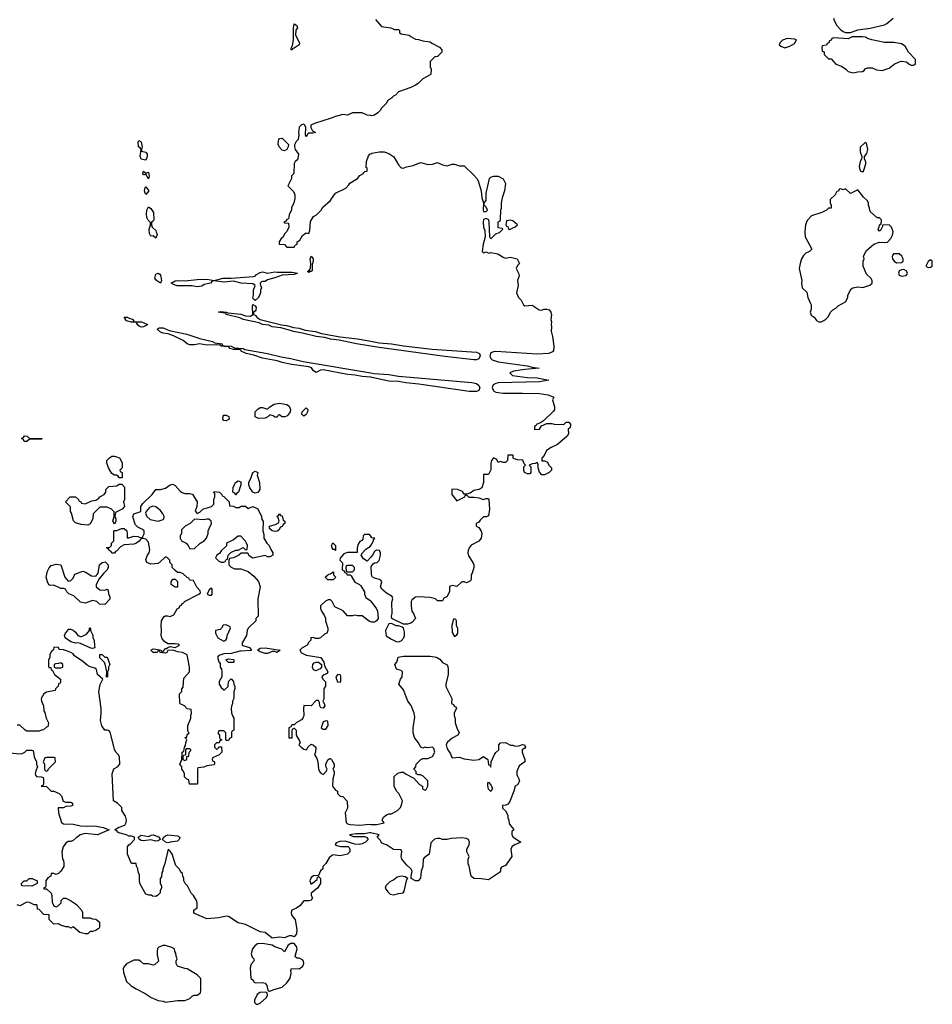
# Model space of a CAD drawing. Header units: inches. Extents: x 1980008 to 2252673, y 74414 to 260562.
# Tile 146 of 228: x 2117110 to 2124624, y 207095 to 215197. Entities that reach past the tile are written whole.
import ezdxf

# ---------------------------------------------------------------- set-up
doc = ezdxf.new("R2010")
doc.units = ezdxf.units.IN
doc.header["$MEASUREMENT"] = 0
for name, color, linetype in [('C1210', 7, 'Continuous'), ('C1211', 7, 'Continuous'), ('C1220', 7, 'Continuous'), ('C1221', 7, 'Continuous')]:
    doc.layers.add(name, color=color, linetype=linetype)

msp = doc.modelspace()

# ---------------------------------------------------------------- linework, layer by layer
at = {"layer": 'C1210', "color": 5, "elevation": 60}
for points in [[(2117375.6, 210000), (2117370, 209994), (2117358, 209970), (2117358, 209950), (2117347.3, 209927.3), (2117347.3, 209872.7), (2117354, 209866), (2117366, 209866), (2117368, 209850), (2117380.4, 209840.4), (2117398, 209810), (2117446, 209770), (2117446, 209750), (2117442, 209738), (2117428.4, 209731.6), (2117427.3, 209712.7), (2117406, 209690), (2117402, 209678), (2117330, 209664.7), (2117308.7, 209650), (2117288, 209610), (2117288.4, 209588.4), (2117306, 209550), (2117308, 209510), (2117316.4, 209496.4), (2117328, 209450), (2117348, 209410), (2117342, 209378), (2117330, 209374), (2117307.3, 209352.7), (2117288.4, 209351.6), (2117270, 209342), (2117170, 209342), (2117154, 209350), (2117111.6, 209391.6), (2117090, 209392)], [(2120000, 208504.8), (2119990, 208506.8), (2119950, 208498.8), (2119876.8, 208496.8), (2119826, 208490), (2119856.4, 208476.4), (2119950, 208475.3), (2119966, 208470), (2119978, 208450), (2119958, 208430), (2119930, 208416), (2119908.9, 208411.1), (2119870, 208411.3), (2119790, 208438), (2119745.6, 208434.4), (2119716.4, 208423.6), (2119708, 208410), (2119721.2, 208401.2), (2119753.6, 208393.6), (2119814, 208394), (2119824, 208384), (2119829, 208370), (2119828.7, 208350), (2119810, 208331.3), (2119750, 208316), (2119690, 208324.7), (2119680.2, 208319.8), (2119659, 208301), (2119630, 208254), (2119606, 208230), (2119606, 208210), (2119587.3, 208192.7), (2119570, 208154), (2119530, 208151), (2119510, 208138), (2119499.3, 208110), (2119506.8, 208086.8), (2119513.4, 208086.6), (2119558, 208122), (2119562, 208138), (2119570, 208146), (2119586, 208130), (2119588, 208090), (2119562, 208050), (2119509.3, 208010.7), (2119509, 207990), (2119522, 207970), (2119509, 207951), (2119490, 207946), (2119450, 207946), (2119415.6, 207904.4), (2119390, 207886.8), (2119349.4, 207870.6), (2119344, 207850), (2119348.7, 207830), (2119379.3, 207790), (2119392.3, 207710), (2119390, 207674), (2119370, 207651.3), (2119350, 207658), (2119330, 207658), (2119290, 207642), (2119250, 207646.8), (2119190, 207638.8), (2119130, 207684.7), (2119090, 207692), (2118970.6, 207750.6), (2118910, 207766), (2118830, 207817.3), (2118810, 207820.5), (2118750, 207805.5), (2118650, 207799.3), (2118550, 207842), (2118544.7, 207850), (2118544.7, 207870), (2118572, 207890), (2118571.3, 207928.7), (2118564.7, 207950), (2118542, 207990), (2118522, 208010), (2118492, 208070), (2118472, 208090), (2118462, 208110), (2118462, 208130), (2118452, 208150), (2118451.3, 208170), (2118439.6, 208179.6), (2118422, 208210), (2118396.9, 208236.9), (2118364.7, 208330), (2118350, 208354), (2118331.6, 208371.6), (2118305.6, 208254.4), (2118288, 208208), (2118288, 208192), (2118280.4, 208179.6), (2118276.4, 208143.6), (2118268, 208130), (2118268, 208090), (2118278, 208070), (2118278, 208050), (2118268, 208030), (2118267.3, 208012.7), (2118246, 207990), (2118230, 207982), (2118203.6, 207983.6), (2118191.6, 207991.6), (2118172.7, 207992.7), (2118150, 208002), (2118102.8, 208082.8), (2118096, 208110), (2118096.9, 208156.9), (2118085.4, 208185.4), (2118082, 208210), (2118071.3, 208231.3), (2118070, 208254), (2118030, 208254), (2117998, 208330), (2117998, 208390), (2118010, 208408), (2118023.6, 208416.4), (2118054, 208450), (2118054, 208470), (2118030, 208478), (2118010, 208478), (2117990.5, 208490.5), (2117926.2, 208506.2), (2117918, 208510), (2117910, 208522), (2117894, 208530), (2117922, 208550), (2117974.8, 208570), (2117986.8, 208590), (2117990.8, 208610.8), (2117982, 208642), (2117952, 208690), (2117950, 208714), (2117914, 208750), (2117882, 208770), (2117871.3, 208990), (2117886.4, 209033.6), (2117914, 209050), (2117934, 209070), (2117932, 209130), (2117922, 209150), (2117902, 209170), (2117890, 209194), (2117854.4, 209334.4), (2117845.4, 209345.4), (2117830, 209352), (2117810, 209352), (2117787.5, 209387.5), (2117776, 209430), (2117782, 209490), (2117781, 209530), (2117762, 209670), (2117774, 209726), (2117794, 209770), (2117752, 209810), (2117742, 209850), (2117730, 209862), (2117690, 209870.8), (2117664.5, 209884.5), (2117630, 209916), (2117562, 209962), (2117550, 209978), (2117532, 209990), (2117502.9, 210000)], [(2118247, 210000), (2118242, 209990), (2118210, 209989.6), (2118199.3, 210000)], [(2118327, 210000), (2118322, 209990), (2118310, 209985.2), (2118266, 209990), (2118262.7, 210000)], [(2118277.3, 210000), (2118278, 209998), (2118290, 209994), (2118294.3, 210000)], [(2118922, 210000), (2118850, 209982), (2118790, 209979), (2118750, 209964), (2118738.8, 209950), (2118750, 209914), (2118759.6, 209899.6), (2118762, 209870), (2118772, 209852), (2118774, 209830), (2118774, 209790), (2118752, 209750), (2118752, 209730), (2118770, 209702), (2118790, 209682), (2118796.4, 209683.6), (2118826, 209710), (2118828.4, 209751.6), (2118850, 209774), (2118871.6, 209751.6), (2118872, 209730), (2118882, 209710), (2118882, 209690), (2118872, 209670), (2118872, 209610), (2118862, 209590), (2118862, 209570), (2118852.7, 209547.3), (2118852, 209530), (2118852.7, 209492.7), (2118863.6, 209463.6), (2118874, 209450), (2118874, 209350), (2118858, 209342), (2118854, 209330), (2118854, 209290), (2118838, 209282), (2118830, 209266), (2118810, 209266), (2118806, 209270), (2118806, 209330), (2118790, 209346), (2118750, 209346), (2118742, 209330), (2118754, 209310), (2118754, 209290), (2118758, 209278), (2118774, 209270), (2118758, 209262), (2118752.7, 209247.3), (2118730, 209246), (2118714, 209230), (2118714, 209210), (2118730, 209194), (2118742, 209198), (2118750, 209214), (2118772.7, 209212.7), (2118774, 209170), (2118752.7, 209147.3), (2118698, 209122), (2118694, 209110), (2118698, 209098), (2118714, 209090), (2118714, 209070), (2118710, 209066), (2118650, 209058), (2118627.3, 209047.3), (2118578, 209042), (2118574, 209030), (2118574, 208910), (2118570, 208906), (2118507.3, 208907.3), (2118502, 208942), (2118487.3, 208947.3), (2118467.3, 208967.3), (2118466, 208990), (2118456.4, 209016.4), (2118446, 209030), (2118446, 209050), (2118428, 209070), (2118446, 209110), (2118448, 209170), (2118462, 209178), (2118466, 209210), (2118476.4, 209223.6), (2118478, 209250), (2118486, 209270), (2118482, 209282), (2118468.7, 209290), (2118486, 209294), (2118490, 209314), (2118506, 209330), (2118498, 209338), (2118495.3, 209350), (2118494, 209390), (2118518, 209450), (2118518, 209470), (2118526, 209490), (2118522, 209522), (2118490, 209526), (2118466, 209550), (2118430, 209566), (2118427.3, 209572.7), (2118426, 209650), (2118446, 209670), (2118446, 209690), (2118456.4, 209703.6), (2118460.4, 209779.6), (2118508, 209832), (2118508.7, 209870), (2118488.7, 209970), (2118450, 209989.3), (2118410, 209995.3), (2118395.3, 210000)], [(2119242.6, 210000), (2119230, 209989), (2119210, 209998), (2119190, 209998), (2119150, 209981.2), (2119130, 209982.7), (2119090, 209995.3), (2119083, 210000)], [(2119421.2, 210000), (2119425.2, 209990), (2119470, 209967), (2119588.9, 209948.9), (2119615.3, 209910), (2119620.4, 209880.4), (2119646, 209830), (2119642, 209818), (2119610, 209802), (2119598, 209790), (2119606, 209770), (2119628, 209748), (2119628.4, 209711.6), (2119615.3, 209690), (2119613.2, 209606.8), (2119606, 209590), (2119618, 209570), (2119622, 209550), (2119610, 209532), (2119590, 209534), (2119582, 209550), (2119579.6, 209579.6), (2119570, 209594), (2119550, 209594), (2119510, 209552), (2119450, 209554), (2119446, 209530), (2119449, 209470), (2119441.2, 209450), (2119430, 209436), (2119386, 209410), (2119370, 209394), (2119350, 209394), (2119342, 209378), (2119326, 209370), (2119327.3, 209287.3), (2119352.7, 209287.3), (2119354, 209350), (2119358, 209362), (2119370, 209366), (2119386, 209350), (2119386, 209310), (2119416.4, 209256.4), (2119418, 209250), (2119408, 209230), (2119428, 209210), (2119450, 209195.3), (2119471.3, 209188.7), (2119485.4, 209214.6), (2119510, 209235.3), (2119530, 209228), (2119548, 209210), (2119546, 209170), (2119538, 209150), (2119556.5, 209116.5), (2119565.2, 209090), (2119568.9, 209028.9), (2119578, 209010), (2119590, 208998), (2119610, 208986), (2119634, 209010), (2119642, 209030), (2119631.6, 209051.6), (2119631.3, 209070), (2119638, 209090), (2119650, 209108), (2119663.6, 209116.4), (2119670, 209118), (2119678, 209110), (2119698, 209070), (2119698, 209050), (2119688, 209030), (2119698, 209010), (2119698, 208990), (2119688.9, 208948.9), (2119686, 208890), (2119710, 208858), (2119726, 208850), (2119728, 208830), (2119748.9, 208808.9), (2119770, 208806), (2119807.3, 208767.3), (2119808, 208710), (2119788.7, 208670), (2119797.2, 208590), (2119810, 208580.9), (2119830, 208575.1), (2119910, 208569.6), (2119990, 208576), (2120000, 208575.5)], [(2116970, 209169.2), (2117110, 209155.3), (2117130, 209158), (2117151.6, 209168.4), (2117170, 209186), (2117210, 209186), (2117222, 209182), (2117228, 209130), (2117248, 209090), (2117248.9, 209068.9), (2117258, 209050), (2117243.1, 209016.9), (2117238, 208990), (2117240.4, 208980.4), (2117248.4, 208968.4), (2117287.3, 208967.3), (2117302, 208962), (2117307.3, 208947.3), (2117307.3, 208912.7), (2117302, 208898), (2117286, 208890), (2117330, 208888), (2117370, 208848), (2117390, 208848), (2117435.3, 208830), (2117455.3, 208810), (2117467.3, 208767.3), (2117490, 208758), (2117530, 208758), (2117546, 208750), (2117546, 208730), (2117530, 208724.7), (2117490, 208722), (2117470, 208712), (2117427.3, 208712.7), (2117428.7, 208670), (2117455.3, 208590), (2117470, 208579), (2117550, 208577.2), (2117610, 208562.9), (2117670, 208559.5), (2117730, 208563.7), (2117798, 208550), (2117846, 208530), (2117750, 208490.7), (2117650, 208499.1), (2117608, 208490), (2117590, 208472), (2117574, 208466), (2117550, 208442), (2117530, 208434), (2117510, 208434), (2117490, 208422), (2117469.3, 208390.7), (2117457.2, 208350), (2117462, 208290), (2117470, 208278), (2117474.8, 208254.8), (2117472.3, 208230), (2117450, 208190.8), (2117430, 208170.7), (2117410, 208162), (2117390, 208172), (2117368, 208170), (2117366, 208150), (2117343.1, 208136.9), (2117326, 208110), (2117326, 208070), (2117322, 208058), (2117306, 208050), (2117310, 208046), (2117330, 208046), (2117368, 208010), (2117375.3, 207990), (2117376.4, 207936.4), (2117390, 207906), (2117410, 207898), (2117430, 207908), (2117451.3, 207930), (2117452, 207950), (2117470, 207968), (2117490, 207968), (2117528, 207950), (2117576.5, 207916.5), (2117618, 207870), (2117626, 207850), (2117627.3, 207807.3), (2117690, 207806), (2117710, 207798), (2117736.4, 207796.4), (2117746, 207790), (2117766, 207770), (2117766, 207730), (2117762, 207718), (2117750, 207714), (2117738, 207702), (2117710, 207694), (2117690, 207694), (2117670, 207674), (2117650, 207674), (2117606.4, 207686.4), (2117551.6, 207731.6), (2117530, 207722), (2117511.3, 207731.3), (2117490, 207731.3), (2117447.1, 207747.1), (2117430, 207758), (2117390, 207754), (2117352.7, 207792.7), (2117352, 207832), (2117310, 207834), (2117270, 207874), (2117258, 207878), (2117254, 207910), (2117250, 207914), (2117230, 207914), (2117191.6, 207931.6), (2117170, 207934), (2117110, 207904.7), (2117090, 207912)]]:
    msp.add_lwpolyline(points, dxfattribs=at)
for points in [[(2117830, 209786), (2117826, 209790), (2117828, 209830), (2117814.6, 209894.6), (2117808.4, 209908.4), (2117770, 209946), (2117770, 209972), (2117790, 209972), (2117810, 209952), (2117830.9, 209950.9), (2117836.9, 209936.9), (2117851, 209890), (2117842, 209870), (2117842, 209850), (2117834, 209830), (2117834, 209790)], [(2118870, 209908), (2118828.4, 209908.4), (2118808, 209930), (2118830, 209938), (2118870, 209932), (2118874, 209930), (2118874, 209910)], [(2117450, 209906), (2117430, 209898), (2117403.6, 209896.4), (2117394, 209890), (2117394, 209870), (2117403.6, 209863.6), (2117450, 209864.7), (2117466, 209870), (2117466, 209890)], [(2119550, 209839), (2119530, 209846), (2119519.5, 209870), (2119522.7, 209890), (2119535.1, 209904.9), (2119550, 209910.7), (2119571, 209911), (2119594, 209890), (2119594, 209870), (2119583.5, 209856.5), (2119570, 209849)], [(2119730, 209808), (2119712, 209790), (2119718, 209770), (2119727.5, 209747.5), (2119750, 209746), (2119754, 209750), (2119755.3, 209795.3), (2119747.3, 209807.3)], [(2119630, 209428), (2119610, 209418), (2119604.7, 209410), (2119592, 209370), (2119610, 209358), (2119630, 209358), (2119648.7, 209390), (2119646, 209426)], [(2117390, 209126), (2117330, 209126), (2117318, 209122), (2117302, 209090), (2117314, 209070), (2117314, 209030), (2117318, 209018), (2117330, 209014), (2117342, 209018), (2117347.3, 209032.7), (2117406, 209090), (2117402, 209122)], [(2118510, 209198), (2118482, 209198), (2118474, 209190), (2118474, 209146), (2118458, 209142), (2118454, 209130), (2118454, 209110), (2118470, 209102), (2118486, 209110), (2118486, 209134), (2118502, 209138), (2118506, 209170), (2118518, 209182), (2118518, 209190)], [(2118230, 208438), (2118190, 208449.3), (2118130, 208440.9), (2118110, 208443.7), (2118095.3, 208450), (2118086, 208470), (2118110, 208486), (2118170, 208476), (2118192.9, 208487.1), (2118212, 208490), (2118258.8, 208470), (2118266, 208450), (2118250, 208439.3)], [(2118330, 208424), (2118309.4, 208429.4), (2118286, 208450), (2118296, 208470), (2118310, 208482), (2118330, 208488.4), (2118410, 208481.6), (2118427.3, 208470), (2118424, 208450), (2118410, 208438), (2118350, 208429)], [(2117210, 208066), (2117128.4, 208068.4), (2117126, 208090), (2117146, 208110), (2117170, 208112), (2117189.3, 208130.7), (2117214, 208130), (2117254, 208110), (2117254, 208090)], [(2118310, 207579), (2118290, 207579), (2118255.3, 207564.7), (2118246, 207554), (2118241, 207530), (2118242, 207502), (2118254, 207450), (2118219.6, 207420.4), (2118210, 207418), (2118170, 207428), (2118130, 207428.7), (2118106, 207450), (2118090, 207458), (2118050, 207458), (2117990, 207428), (2117972, 207410), (2117962, 207390), (2117963.6, 207356.4), (2117990, 207282), (2118027.5, 207247.5), (2118070, 207221), (2118144.5, 207184.5), (2118191.3, 207150), (2118250, 207127.3), (2118290, 207121), (2118310, 207111.3), (2118410, 207126), (2118470, 207126), (2118510, 207142), (2118530, 207162), (2118546, 207170), (2118570, 207171.3), (2118598, 207190), (2118602, 207210), (2118600.4, 207300.4), (2118598, 207310), (2118570, 207338), (2118490, 207388), (2118468.9, 207388.9), (2118408, 207410), (2118398, 207430), (2118398, 207450), (2118406, 207470), (2118398, 207490), (2118396.4, 207516.4), (2118388, 207530), (2118386, 207550), (2118363.1, 207563.1)], [(2119343.6, 207596.4), (2119319.6, 207580.4), (2119290, 207526), (2119269.2, 207549.2), (2119210, 207567.3), (2119190, 207580.9), (2119110, 207596), (2119067.3, 207592.7), (2119045.2, 207574.8), (2119026, 207550), (2119014.8, 207510), (2119023.5, 207483.5), (2119038, 207470), (2119038, 207450), (2119016, 207424), (2119006.4, 207393.6), (2119014, 207310), (2119034, 207290), (2119038, 207278), (2119052.7, 207272.7), (2119110, 207274), (2119131.3, 207270), (2119146, 207250), (2119154, 207210), (2119162, 207202), (2119170, 207202), (2119203.1, 207216.9), (2119270, 207236), (2119310, 207271.3), (2119338, 207310), (2119346, 207350), (2119341.2, 207370), (2119349.2, 207390.8), (2119410, 207387.7), (2119442, 207410), (2119449.6, 207430), (2119446.6, 207450), (2119439.7, 207459.7), (2119410, 207474), (2119395.3, 207475.3), (2119382, 207482), (2119378, 207490), (2119394, 207550), (2119389, 207570), (2119370, 207595.3)], [(2119135.3, 207195.3), (2119088, 207192), (2119064.2, 207175.8), (2119043, 207130), (2119042.8, 207110), (2119056, 207096), (2119070, 207094.8), (2119090, 207104), (2119141.2, 207150), (2119149, 207170), (2119148.4, 207188.4)]]:
    msp.add_lwpolyline(points, close=True, dxfattribs=at)
at = {"layer": 'C1211', "color": 5, "elevation": 60}
for points in [[(2119350, 214949), (2119346, 214950), (2119344, 214964), (2119355.5, 214984.5), (2119363.6, 215030), (2119363.7, 215130), (2119370, 215162), (2119391, 215150), (2119396, 215130), (2119384.7, 215110), (2119381, 215070), (2119413.4, 215006.6), (2119410.7, 214989.3), (2119370, 214962.7), (2119359.6, 214960.4)], [(2118150, 214042), (2118109.2, 214050), (2118102.7, 214070), (2118109, 214129), (2118102, 214142), (2118089.2, 214150), (2118085.2, 214190), (2118090, 214202), (2118111.3, 214191.3), (2118118, 214150), (2118112, 214130), (2118114, 214114), (2118150, 214106), (2118160.7, 214090), (2118160.7, 214070)], [(2119290, 214119), (2119270, 214124), (2119245.2, 214150), (2119237.2, 214170), (2119238, 214182), (2119244, 214210), (2119250, 214218), (2119270, 214222), (2119322, 214170), (2119321, 214150), (2119310, 214128.7)], [(2118150, 213934), (2118170, 213942), (2118174.8, 213910), (2118170, 213888), (2118150, 213926), (2118130, 213918), (2118124, 213930), (2118130, 213951.3)], [(2118150, 213758), (2118142, 213770), (2118139, 213790), (2118144, 213816), (2118150, 213822), (2118174, 213790)], [(2118230, 213398), (2118210, 213418), (2118190, 213415.3), (2118178.6, 213438.6), (2118177.2, 213470), (2118188.4, 213508.4), (2118188.4, 213528.4), (2118166.6, 213546.6), (2118157.2, 213570), (2118155.5, 213595.5), (2118157.2, 213630), (2118170, 213658), (2118190, 213642), (2118210.4, 213610.4), (2118214.8, 213550), (2118210, 213538), (2118194, 213530), (2118194, 213510), (2118202, 213490), (2118230, 213462), (2118234.8, 213450), (2118241, 213430)], [(2119510, 213123.6), (2119496, 213124), (2119490, 213118), (2119482, 213122), (2119484, 213130), (2119499.1, 213140.9), (2119505.4, 213154.6), (2119507.6, 213190), (2119501.6, 213230), (2119510, 213251), (2119526.8, 213230), (2119526, 213210), (2119516.9, 213183.1), (2119519.1, 213130)], [(2118270, 213028.7), (2118235.3, 213050), (2118223.7, 213070), (2118230, 213102), (2118250, 213111.3), (2118263.6, 213103.6), (2118270, 213094), (2118277.3, 213050)], [(2119230, 213118.8), (2119350, 213120.7), (2119398, 213110), (2119370, 213099.3), (2119270, 213095.3), (2119210, 213072), (2119150, 213057.2), (2119130, 213044), (2119110, 213044), (2119101.4, 213038.6), (2119091.3, 213030), (2119092, 213010), (2119102, 212990), (2119092, 212970), (2119092, 212950), (2119076, 212910), (2119050, 212886), (2119036.4, 212896.4), (2119029.4, 212909.4), (2119035.3, 212930), (2119035.3, 212970), (2119049, 213010), (2119030, 213022.7), (2118932.4, 213027.6), (2118870, 213045.1), (2118790, 213036.2), (2118710.7, 213049.3), (2118695.3, 213044.7), (2118682, 213030), (2118630, 213018), (2118610, 213003.7), (2118570, 212999.6), (2118530, 213007.6), (2118407.6, 213007.6), (2118377.2, 213017.2), (2118358, 213030), (2118390, 213046.8), (2118409.6, 213050.4), (2118470, 213047.3), (2118570, 213059.3), (2118650, 213062), (2118710, 213050.6), (2118786, 213070), (2118850, 213070.4), (2119035.1, 213084.9), (2119052.1, 213087.9), (2119060.9, 213099.1), (2119090, 213118), (2119110, 213121), (2119150, 213112), (2119210, 213122.8)], [(2118110, 212668), (2118094.6, 212674.6), (2118078, 212690), (2118078, 212698), (2118068, 212708), (2118030, 212709), (2117990, 212719), (2117969, 212750), (2117998, 212750), (2118004, 212744), (2118044.7, 212730), (2118043.6, 212723.6), (2118051.3, 212711.3), (2118112, 212710), (2118162, 212690), (2118158, 212682), (2118130, 212668.7)], [(2119290, 211928), (2119268.4, 211928.4), (2119250, 211946), (2119238, 211942), (2119230, 211926), (2119210, 211926), (2119196.4, 211936.4), (2119170, 211946), (2119154, 211930), (2119130, 211918), (2119076.4, 211916.4), (2119048, 211930), (2119048.7, 211970), (2119070, 211992), (2119090, 212004.7), (2119110, 212004.7), (2119150, 211992), (2119169.1, 212010.9), (2119205.6, 212034.4), (2119250, 212042.8), (2119310.5, 212030.5), (2119330, 212016), (2119341, 211990), (2119338, 211970), (2119316.8, 211943.2), (2119310, 211935.3)], [(2119450, 211934), (2119434, 211950), (2119435.3, 211970), (2119470, 212002.8), (2119482.8, 211990), (2119480.7, 211970), (2119470, 211948.7)], [(2118810, 211895.3), (2118790, 211898), (2118782, 211910), (2118784.7, 211935.3), (2118790, 211942), (2118810, 211942), (2118831.6, 211931.6), (2118834, 211910), (2118830, 211908)], [(2117170, 211726), (2117147.3, 211727.3), (2117142, 211742), (2117126, 211750), (2117142, 211758), (2117150, 211771.3), (2117172, 211770), (2117191.6, 211751.6), (2117294, 211750), (2117290, 211746), (2117190, 211746)], [(2117930, 211426), (2117922, 211442), (2117908, 211448), (2117890, 211448.7), (2117870, 211462), (2117841.2, 211510), (2117828.7, 211550), (2117828.7, 211570), (2117850, 211592), (2117870, 211604.7), (2117890, 211604.7), (2117930.9, 211590.9), (2117954, 211550), (2117954, 211510), (2117934, 211490), (2117938, 211478), (2117954, 211470), (2117954, 211430), (2117950, 211426)], [(2119050, 211301.2), (2119029.1, 211309.1), (2119004.8, 211344.8), (2118998, 211370), (2118998, 211390), (2119017.2, 211430), (2119028.4, 211471.6), (2119050, 211482), (2119071.6, 211471.6), (2119064.7, 211450), (2119085.5, 211390), (2119087.3, 211330), (2119070, 211305.2)], [(2118890, 211288), (2118882, 211302), (2118866, 211310), (2118867.3, 211347.3), (2118886, 211390), (2118910, 211402), (2118930, 211394), (2118931, 211370), (2118912, 211308), (2118898, 211302)], [(2117890, 211046), (2117878, 211070), (2117888, 211110), (2117887.3, 211147.3), (2117866, 211170), (2117830, 211186), (2117770, 211186), (2117714, 211130), (2117711.6, 211088.4), (2117691.1, 211048.9), (2117670, 211038), (2117616, 211044), (2117570, 211057.2), (2117552.9, 211072.9), (2117536.4, 211136.4), (2117528.9, 211148.9), (2117527.3, 211187.3), (2117486, 211230), (2117526, 211270), (2117570, 211271.3), (2117594, 211250), (2117598, 211238), (2117614, 211230), (2117618, 211218), (2117650, 211214), (2117703.1, 211236.9), (2117736.4, 211243.6), (2117760.4, 211259.6), (2117770, 211272), (2117806, 211290), (2117818, 211310), (2117818, 211330), (2117844.7, 211355.3), (2117910, 211362), (2117930, 211374), (2117950, 211374), (2117974, 211350), (2117972, 211250), (2117964.7, 211230), (2117974, 211190), (2117954, 211170), (2117898, 211142), (2117894, 211110), (2117902, 211090), (2117902, 211070)], [(2118207.3, 211192.7), (2118178, 211182), (2118151.3, 211150), (2118144.7, 211135.3), (2118156, 211110), (2118185.5, 211085.5), (2118249.2, 211070.8), (2118290, 211084.7), (2118298, 211090), (2118299, 211110), (2118289.3, 211130), (2118270, 211157.2), (2118230, 211189.3)], [(2118650, 211088), (2118630, 211082), (2118550, 211086), (2118514, 211050), (2118471.6, 211028.4), (2118442, 210998), (2118442, 210970), (2118432, 210950), (2118432, 210930), (2118442, 210910), (2118482, 210890), (2118498, 210870), (2118510, 210842), (2118550, 210846), (2118595.3, 210890), (2118628, 210910), (2118648.9, 210931.1), (2118662, 210970), (2118662, 210990), (2118668.9, 211011.1), (2118688, 211050), (2118686, 211070), (2118667.3, 211087.3)], [(2119210, 210985.2), (2119188.7, 210990), (2119166, 211010), (2119166, 211030), (2119216.4, 211043.6), (2119242, 211058), (2119246, 211070), (2119238, 211098), (2119228, 211110), (2119242, 211118), (2119250, 211132), (2119258, 211118), (2119270, 211114), (2119278, 211078), (2119294, 211070), (2119294, 211050), (2119278, 211042), (2119274, 211030), (2119258, 211022), (2119243.6, 210996.4), (2119230, 210989)], [(2118930, 210948), (2118910, 210948), (2118870, 210918), (2118814, 210890), (2118812.7, 210867.3), (2118770, 210826), (2118756, 210804), (2118732, 210790), (2118722, 210770), (2118750, 210742), (2118770, 210734), (2118790, 210734), (2118802, 210738), (2118810, 210754), (2118822, 210758), (2118826, 210790), (2118847.3, 210812.7), (2118888.4, 210831.6), (2118910, 210832), (2118950, 210854), (2118970, 210834), (2118982, 210838), (2118986, 210870), (2118978, 210890), (2118970, 210906)], [(2119710, 210828), (2119698, 210838), (2119690, 210838), (2119682, 210850), (2119678, 210870), (2119688.4, 210891.6), (2119711, 210870)], [(2117810, 210502), (2117830, 210512), (2117839.6, 210499.6), (2117842, 210470), (2117852, 210450), (2117851.6, 210428.4), (2117810, 210386), (2117768, 210388), (2117746, 210410), (2117710, 210418), (2117650, 210396), (2117610, 210405.1), (2117557.2, 210457.2), (2117513.8, 210473.8), (2117497.2, 210490), (2117488, 210510), (2117470, 210517.2), (2117450, 210517.2), (2117390, 210544), (2117362, 210542), (2117350, 210546), (2117338, 210570), (2117329, 210610), (2117340.2, 210659.8), (2117352.7, 210687.3), (2117370, 210704.7), (2117410, 210718), (2117450, 210712), (2117482.8, 210610), (2117510, 210578), (2117530, 210582), (2117550, 210602), (2117565.2, 210634.8), (2117630, 210658), (2117651.6, 210651.6), (2117701.4, 210621.4), (2117722, 210618), (2117739, 210621), (2117757.2, 210642.8), (2117768, 210710), (2117789.3, 210730.7), (2117814.8, 210734.8), (2117838, 210710), (2117838, 210690), (2117831.3, 210670), (2117799.8, 210640.2), (2117764.7, 210595.3), (2117741, 210550), (2117741, 210530), (2117770, 210506)], [(2119850, 210706), (2119810, 210706), (2119798, 210702), (2119794, 210690), (2119798, 210658), (2119810, 210654), (2119850, 210654), (2119866, 210670), (2119866, 210690)], [(2118390, 210526), (2118358, 210550), (2118358, 210570), (2118370, 210594), (2118390, 210594), (2118410, 210574), (2118410, 210526)], [(2119690, 210588), (2119648.4, 210588.4), (2119626, 210610), (2119646, 210630), (2119678, 210642), (2119690, 210654), (2119694, 210650), (2119694, 210630), (2119714, 210610)], [(2118690, 210518), (2118670, 210506), (2118654, 210470), (2118670, 210462), (2118690, 210462), (2118695.3, 210470), (2118695.3, 210510)], [(2117710, 210022), (2117695.3, 210024.7), (2117610, 210064), (2117590, 210069), (2117570, 210065.2), (2117530, 210078), (2117483.7, 210110), (2117478, 210130), (2117487, 210150), (2117506, 210170), (2117510, 210182), (2117530, 210182.8), (2117550, 210174), (2117570, 210157.3), (2117590, 210131), (2117610, 210121), (2117618, 210122), (2117634, 210126), (2117659, 210141), (2117686, 210170), (2117686, 210190), (2117690, 210194), (2117694, 210190), (2117694, 210170), (2117711.1, 210131.1), (2117712, 210110), (2117722, 210090), (2117724.7, 210044.7), (2117730, 210028)], [(2118810, 210218), (2118784.7, 210215.3), (2118771.3, 210188.7), (2118759.8, 210180.2), (2118722, 210170), (2118722, 210150), (2118742, 210110), (2118790, 210082), (2118806, 210090), (2118816.4, 210103.6), (2118818, 210130), (2118846, 210190), (2118842, 210202)]]:
    msp.add_lwpolyline(points, close=True, dxfattribs=at)
for points in [[(2120000, 214407.3), (2119970, 214411.3), (2119930, 214431), (2119850, 214430.8), (2119810, 214412), (2119770, 214416), (2119710, 214401), (2119674.6, 214385.4), (2119536.5, 214343.5), (2119506, 214330), (2119506, 214310), (2119522, 214282), (2119546, 214270), (2119523.6, 214263.6), (2119490, 214262), (2119482, 214258), (2119470, 214234), (2119462, 214250), (2119466, 214310), (2119458, 214330), (2119450, 214336), (2119430, 214331.3), (2119410, 214311.3), (2119405.2, 214270), (2119409, 214250), (2119402, 214210), (2119386.3, 214193.7), (2119372.9, 214167.1), (2119372.7, 214150), (2119379.3, 214130), (2119405.2, 214090), (2119404, 214070), (2119396, 214044), (2119378, 214030), (2119370, 214014), (2119367.3, 213932.7), (2119348, 213912), (2119348, 213890), (2119318, 213830), (2119363.1, 213783.1), (2119375.3, 213755.3), (2119374.6, 213725.4), (2119368, 213690), (2119348, 213650), (2119347.3, 213632.7), (2119328.4, 213591.6), (2119322, 213558), (2119310, 213554), (2119302, 213538), (2119286, 213530), (2119290, 213526), (2119322, 213522), (2119326, 213490), (2119310, 213454), (2119290, 213434), (2119275.3, 213404.7), (2119263.1, 213396.9), (2119246, 213370), (2119246, 213350), (2119290, 213346), (2119310, 213326), (2119370, 213326), (2119378, 213342), (2119394, 213350), (2119394, 213370), (2119416.9, 213383.1), (2119439.6, 213420.4), (2119470, 213442), (2119490, 213438), (2119498, 213462), (2119504.9, 213535.1), (2119530, 213578), (2119554, 213590), (2119592, 213630), (2119605.4, 213654.6), (2119670, 213708.7), (2119676, 213724), (2119711, 213769), (2119794, 213810), (2119821, 213839), (2119827.7, 213852.3), (2119890, 213889.2), (2119910, 213915.3), (2119942, 213930), (2119942, 213938), (2119952, 213948), (2119971.3, 213950), (2119970, 213974), (2119962, 213982), (2119964.7, 214030), (2119982, 214078), (2119992, 214090), (2120000, 214094)], [(2120000, 212511.4), (2119882, 212530), (2119739.7, 212559.7), (2119670, 212567.7), (2119621.4, 212581.5), (2119550, 212589.8), (2119438.3, 212618.3), (2119364, 212630), (2119340.1, 212640.1), (2119260.1, 212660.1), (2119189, 212670), (2119162, 212682), (2119109, 212690), (2119081.3, 212701.3), (2118950, 212729.8), (2118923, 212743), (2118808.7, 212770), (2118806, 212786), (2118798, 212782), (2118748, 212790), (2118765.2, 212794.8), (2118814, 212790), (2118823.6, 212783.6), (2118930, 212774), (2118970, 212759.1), (2119010, 212756.3), (2119029.2, 212770), (2119026, 212834), (2119030, 212854), (2119050, 212842), (2119056, 212830), (2119054.4, 212805.6), (2119050, 212798), (2119034, 212790), (2119034, 212770), (2119050, 212764.7), (2119066, 212746), (2119090, 212730.5), (2119264.9, 212684.9), (2119310, 212681.6), (2119364.1, 212664.1), (2119410, 212657.6), (2119461.7, 212641.7), (2119544.7, 212630), (2119595.4, 212615.4), (2119747.9, 212587.9), (2119890, 212570.2), (2120000, 212551.2)], [(2120000, 212254.5), (2119930, 212261.1), (2119872.8, 212272.8), (2119810, 212276.4), (2119610, 212314.7), (2119585.7, 212314.3), (2119550, 212293.2), (2119530, 212308.7), (2119512.1, 212332.1), (2119490, 212341.7), (2119350, 212358.9), (2119270, 212375.1), (2119230, 212389.6), (2119107.9, 212412.1), (2119036.9, 212436.9), (2118975.3, 212450), (2118934, 212470), (2118934.6, 212474.6), (2118923.1, 212483.1), (2118870, 212483.7), (2118838, 212490), (2118838, 212498), (2118828, 212508), (2118816, 212504), (2118770.6, 212509.4), (2118758, 212518), (2118730, 212522.7), (2118650, 212519.3), (2118590, 212529), (2118550, 212521.2), (2118510, 212521.2), (2118489.4, 212529.4), (2118456.2, 212556.2), (2118376.6, 212596.6), (2118333.2, 212613.2), (2118290, 212617.2), (2118270, 212625.2), (2118242, 212650), (2118258, 212662), (2118290, 212661.6), (2118340.4, 212640.4), (2118486, 212610), (2118594, 212574), (2118698, 212550), (2118718, 212538), (2118776, 212530), (2118778, 212518), (2118794, 212514), (2118852, 212510), (2118877.3, 212497.3), (2118951.3, 212490), (2118963.8, 212483.8), (2119150, 212450.2), (2119263, 212423), (2119342.8, 212410), (2119443.6, 212383.6), (2120000, 212290)], [(2118294.3, 210000), (2118310, 210022), (2118318, 210022), (2118330, 210032), (2118350, 210038), (2118390, 210032), (2118426, 210050), (2118418, 210058), (2118390, 210062), (2118330, 210062), (2118301.5, 210081.5), (2118283.2, 210103.2), (2118274, 210130), (2118279, 210170), (2118275.3, 210210), (2118278, 210250), (2118296.4, 210283.6), (2118308.4, 210291.6), (2118328.4, 210291.6), (2118350, 210284.7), (2118380.4, 210299.6), (2118406, 210350), (2118422, 210358), (2118427.3, 210372.7), (2118442, 210378), (2118448, 210392), (2118462, 210398), (2118466, 210410), (2118586, 210470), (2118598, 210482), (2118596.4, 210496.4), (2118568.4, 210528.4), (2118542, 210582), (2118510, 210586), (2118502, 210602), (2118490, 210606), (2118456.4, 210636.4), (2118430, 210648), (2118408, 210648), (2118387.3, 210667.3), (2118366, 210690), (2118366, 210710), (2118346, 210730), (2118346, 210750), (2118326, 210770), (2118310, 210778), (2118298, 210762), (2118250, 210722), (2118190, 210715.3), (2118158, 210730), (2118150, 210754), (2118162, 210790), (2118175.3, 210810), (2118182, 210838), (2118170, 210898), (2118150, 210922), (2118130, 210928.7), (2118110, 210928), (2118093.7, 210906.3), (2118070.5, 210889.5), (2118050, 210881.2), (2117970, 210875.3), (2117940.5, 210859.5), (2117910, 210826), (2117898, 210822), (2117890, 210806), (2117870, 210806), (2117862, 210822), (2117846, 210830), (2117842, 210842), (2117826, 210850), (2117830, 210854), (2117850, 210854), (2117866, 210870), (2117866, 210890), (2117886, 210910), (2117886, 210990), (2117890, 210994), (2117910, 210994), (2117948.7, 211011.3), (2117970, 211010.8), (2117991, 210990), (2117996, 210970), (2117994, 210934), (2118010, 210932), (2118050, 210946), (2118083.6, 210943.6), (2118110, 210934), (2118122, 210938), (2118134.6, 210965.4), (2118135.3, 210990), (2118122, 211002), (2118082.4, 211022.4), (2118061.7, 211041.7), (2118042, 211110), (2118048.7, 211131.3), (2118108, 211150), (2118108.7, 211190), (2118124.7, 211215.3), (2118202, 211290), (2118230, 211331.3), (2118270, 211331.3), (2118310, 211341), (2118348, 211370), (2118370, 211374), (2118390, 211362.8), (2118434.2, 211314.2), (2118446.7, 211306.7), (2118470, 211297.6), (2118510, 211299.5), (2118533.7, 211293.7), (2118570.7, 211230), (2118567.7, 211192.3), (2118554, 211154), (2118570, 211134), (2118594.6, 211145.4), (2118618, 211170), (2118688.9, 211191.1), (2118708, 211210), (2118708, 211250), (2118718, 211270), (2118718, 211298), (2118708.7, 211308.7), (2118710, 211314), (2118754, 211310), (2118774, 211290), (2118778, 211278), (2118790, 211274), (2118834, 211230), (2118838, 211198), (2118870, 211194), (2118890, 211182), (2118916.4, 211183.6), (2118932.7, 211192.7), (2118970, 211194), (2118990, 211174), (2119030, 211192), (2119070, 211172), (2119102, 211110), (2119103.6, 211083.6), (2119114, 211070), (2119112, 210990), (2119119.8, 210959.8), (2119121, 210930), (2119144.7, 210890), (2119164.7, 210870), (2119176.9, 210836.9), (2119194, 210810), (2119194, 210790), (2119170, 210778), (2119150, 210778), (2119130, 210788), (2119030, 210766), (2119003.1, 210783.1), (2118987.3, 210807.3), (2118932.7, 210807.3), (2118914, 210790), (2118870, 210768), (2118838, 210762), (2118832.7, 210747.3), (2118832, 210710), (2118850, 210692), (2118879.6, 210679.6), (2118930, 210678), (2118990, 210656), (2119038, 210618), (2119075.3, 210575.3), (2119091.3, 210530), (2119072, 210430), (2119074, 210290), (2119054, 210270), (2119054, 210250), (2118992, 210190), (2118982, 210170), (2118978, 210130), (2118942, 210070), (2118942, 210050), (2118946.4, 210046.4), (2119002, 210030), (2119018, 210010), (2119010, 210005.2), (2118930, 210002), (2118922, 210000)], [(2120000, 210948), (2119990, 210962), (2119950, 210962), (2119938, 210950), (2119936.4, 210923.6), (2119928.4, 210911.6), (2119910, 210902), (2119898, 210882), (2119889, 210850), (2119887.3, 210812.7), (2119810, 210811.3), (2119778, 210802), (2119747.3, 210767.3), (2119746, 210750), (2119767.3, 210727.3), (2119766, 210670), (2119782, 210662), (2119787.3, 210647.3), (2119802, 210642), (2119806, 210630), (2119830, 210628), (2119840.4, 210620.4), (2119869.2, 210569.2), (2119908, 210550), (2119918.6, 210538.6), (2119948, 210490), (2119948, 210470), (2119961.2, 210441.2), (2119996.5, 210416.5), (2120000, 210412.1)], [(2120000, 210773.8), (2119970, 210742), (2119941, 210761), (2119922, 210790), (2119932, 210810), (2119959.8, 210840.2), (2119996.9, 210863.1), (2120000, 210869)], [(2120000, 210241.3), (2119990, 210244.7), (2119930, 210291.3), (2119891.6, 210291.6), (2119870, 210298), (2119850, 210292), (2119810, 210292), (2119772.7, 210332.7), (2119705.4, 210365.4), (2119682, 210410), (2119670, 210422), (2119650, 210422), (2119628.4, 210411.6), (2119587.3, 210372.7), (2119587.3, 210352.7), (2119595.3, 210330), (2119618, 210298), (2119627.3, 210272.7), (2119628, 210250), (2119648, 210190), (2119648, 210170), (2119638, 210150), (2119619, 210141), (2119586, 210110), (2119570, 210104.7), (2119544.7, 210104.7), (2119530, 210112), (2119506, 210110), (2119506, 210090), (2119490, 210074), (2119478, 210050), (2119434.2, 210025.8), (2119417.2, 210010), (2119421.2, 210000)], [(2117502.9, 210000), (2117470, 210011.3), (2117434, 210014), (2117430, 210032), (2117390, 210034), (2117387.3, 210012.7), (2117375.6, 210000)], [(2118199.3, 210000), (2118189, 210010), (2118210, 210018.8), (2118230, 210018), (2118274, 210010), (2118277.3, 210000)], [(2119083, 210000), (2119068, 210010), (2119090, 210024.7), (2119130, 210026.8), (2119254, 210010), (2119242.6, 210000)], [(2118262.7, 210000), (2118262, 210002), (2118250, 210006), (2118247, 210000)], [(2118395.3, 210000), (2118370, 210008), (2118330, 210006), (2118327, 210000)]]:
    msp.add_lwpolyline(points, dxfattribs=at)
at = {"layer": 'C1220', "color": 5, "elevation": 60}
msp.add_lwpolyline([(2120000, 208575.5), (2120050, 208573.2), (2120110.7, 208589.3), (2120094, 208610), (2120105.4, 208634.6), (2120130, 208655.3), (2120150, 208662), (2120170, 208662), (2120222, 208690), (2120245.4, 208714.6), (2120256.9, 208743.1), (2120262, 208770), (2120232, 208830), (2120212, 208850), (2120192, 208890), (2120194, 208970), (2120223.6, 208996.4), (2120250, 209006), (2120270, 209006), (2120286, 208990), (2120355.3, 208955.3), (2120403.1, 208903.1), (2120426, 208890), (2120426, 208870), (2120430, 208866), (2120450, 208858), (2120458, 208862), (2120471.3, 208890), (2120470, 208934), (2120431.6, 208971.6), (2120410, 208982), (2120390, 208982), (2120374, 208990), (2120374, 209010), (2120354, 209030), (2120371.6, 209048.4), (2120374, 209070), (2120414, 209110), (2120430, 209118), (2120470, 209118), (2120510, 209134), (2120526.8, 209170), (2120519.1, 209199.1), (2120510, 209210.8), (2120466, 209206), (2120448.7, 209211.3), (2120430, 209202), (2120414, 209210), (2120391.3, 209250), (2120361, 209290), (2120351, 209330), (2120351, 209370), (2120362.5, 209457.5), (2120359.1, 209490), (2120333.2, 209553.2), (2120306.8, 209590), (2120270, 209682), (2120231.3, 209730), (2120244.7, 209770), (2120258, 209790), (2120262, 209830), (2120250, 209842), (2120211.6, 209851.6), (2120198, 209890), (2120214, 209910), (2120226, 209950), (2120270, 209959.5), (2120490, 209960.5), (2120542, 209950), (2120570, 209934), (2120590, 209908.7), (2120628.7, 209888.7), (2120634.6, 209874.6), (2120639, 209850), (2120638, 209810), (2120618, 209730), (2120618, 209710), (2120668, 209610), (2120666, 209570), (2120682, 209562), (2120687.3, 209547.3), (2120702, 209542), (2120706, 209530), (2120688, 209492), (2120688, 209470), (2120696.4, 209443.6), (2120695.3, 209410), (2120708.7, 209370), (2120728.7, 209330), (2120718, 209310), (2120670, 209284.7), (2120629.5, 209250.5), (2120621.2, 209230), (2120630, 209198), (2120656.5, 209156.5), (2120664, 209130), (2120670, 209124), (2120730, 209129.2), (2120770, 209116), (2120850, 209104), (2120890, 209108.7), (2120930, 209135.3), (2120964, 209110), (2120970, 209066), (2120982, 209062), (2120990, 209046), (2120992, 209090), (2121018, 209150), (2121030, 209168), (2121054, 209190), (2121054, 209230), (2121070, 209246), (2121110, 209248), (2121150, 209228), (2121170, 209228), (2121190, 209218), (2121219.6, 209220.4), (2121250, 209234), (2121266, 209230), (2121275.3, 209210), (2121270, 209202), (2121246, 209190), (2121248, 209170), (2121268.7, 209110), (2121268, 209090), (2121222.7, 209057.3), (2121204, 209010), (2121203.1, 208983.1), (2121219, 208950), (2121224, 208930), (2121220.2, 208919.8), (2121210, 208902), (2121188.7, 208890), (2121179, 208850), (2121142, 208758), (2121130, 208742), (2121114, 208734), (2121086, 208730), (2121086, 208710), (2121110, 208686), (2121128, 208650), (2121128, 208630), (2121138, 208610), (2121140.4, 208580.4), (2121176.4, 208536.4), (2121178, 208530), (2121163.2, 208516.8), (2121160.9, 208490), (2121173.2, 208470), (2121235.3, 208430), (2121206, 208414), (2121188.7, 208410), (2121161.2, 208390), (2121154, 208370), (2121161.2, 208310), (2121110, 208238), (2121076.4, 208223.6), (2121068, 208210), (2121068, 208190), (2121060.4, 208179.6), (2120970, 208118.8), (2120910, 208128), (2120850, 208130.7), (2120827.3, 208150), (2120810.9, 208230.9), (2120802, 208250), (2120802, 208290), (2120811.3, 208310), (2120792, 208350), (2120791.3, 208370), (2120810.6, 208409.4), (2120814.8, 208430), (2120804.7, 208450), (2120790, 208458.8), (2120750, 208464), (2120662, 208458), (2120630, 208450.8), (2120590, 208450.8), (2120570, 208458.8), (2120550, 208458.8), (2120526, 208454), (2120496, 208424), (2120480.9, 208330), (2120440.1, 208299.9), (2120431.5, 208288.5), (2120429.5, 208230), (2120416, 208190), (2120410, 208134), (2120390, 208112), (2120370, 208112), (2120334, 208130), (2120332, 208150), (2120342.8, 208190), (2120330.8, 208210), (2120298.6, 208238.5), (2120255.3, 208290), (2120250.3, 208310), (2120257.6, 208350), (2120250, 208366.8), (2120187.5, 208367.5), (2120130, 208406), (2120110, 208411.3), (2120090, 208424.7), (2120082, 208442), (2120054, 208470), (2120070, 208490.7), (2120000, 208504.8)], dxfattribs=at)
for points in [[(2120990, 208846), (2120970, 208866), (2120963.7, 208896.3), (2120964.7, 208915.3), (2120970, 208922), (2120990, 208902), (2121002, 208870)], [(2120250, 208149.2), (2120218.8, 208141.2), (2120190, 208119), (2120158, 208102), (2120124.7, 208070), (2120118, 208050), (2120139.8, 208019.8), (2120161.4, 208001.4), (2120190, 207996.3), (2120230, 208006), (2120268, 208012), (2120274.6, 208025.4), (2120298, 208122), (2120306, 208130), (2120283.1, 208143.1)]]:
    msp.add_lwpolyline(points, close=True, dxfattribs=at)
at = {"layer": 'C1221', "color": 5, "elevation": 60}
for points in [[(2120039, 215199), (2120090, 215142), (2120166, 215130), (2120196.4, 215116.4), (2120230, 215115.3), (2120238, 215110), (2120238, 215090), (2120250, 215082), (2120318, 215070), (2120330, 215058), (2120370, 215038), (2120394.6, 215034.6), (2120430, 215022), (2120490, 215015.3), (2120502.7, 215002.7), (2120566, 214970), (2120586, 214950), (2120586, 214930), (2120550, 214894), (2120528.9, 214891.1), (2120490, 214852), (2120489.3, 214809.3), (2120498, 214790), (2120495.3, 214750), (2120490, 214742), (2120430, 214711.3), (2120390, 214671.3), (2120370, 214658), (2120330, 214638), (2120230, 214602), (2120204, 214576), (2120189.4, 214570.6), (2120170, 214551.3), (2120138, 214530), (2120128.9, 214511.1), (2120088, 214470), (2120078, 214450), (2120058, 214430), (2120030, 214412), (2120010, 214406), (2120000, 214407.3)], [(2123810.7, 215210.7), (2123816, 215190), (2123838.8, 215150), (2123870, 215114.8), (2123890, 215098.8), (2123910, 215090.8), (2123950, 215090.8), (2123990, 215106), (2124010, 215114), (2124112.7, 215127.3), (2124230, 215156), (2124250, 215164.7), (2124302, 215210)], [(2120000, 214094), (2120010, 214099), (2120070, 214109.3), (2120110, 214109.4), (2120150, 214095.1), (2120190, 214069.2), (2120230, 214002), (2120250, 213979), (2120257.2, 213977.2), (2120270, 213976), (2120294.4, 213985.6), (2120350, 213997), (2120410, 214022.7), (2120474.4, 214005.6), (2120510, 214009), (2120550, 214022), (2120590, 214004), (2120630, 213995.3), (2120671.6, 214008.4), (2120690, 214008.7), (2120730, 213995.3), (2120770, 213995.3), (2120850, 213919), (2120874, 213890), (2120884, 213870), (2120909, 213790), (2120915.3, 213730), (2120928.7, 213690), (2120926, 213630), (2120930, 213618), (2120950, 213618), (2120962, 213630), (2120950, 213654), (2120934, 213670), (2120934, 213690), (2120950.9, 213709.1), (2120950.8, 213770), (2120978, 213890), (2120990, 213902), (2121010, 213908.7), (2121050, 213908.7), (2121090, 213888), (2121108.7, 213850), (2121102, 213790), (2121081.2, 213730), (2121073.2, 213690), (2121075.3, 213644.7), (2121068, 213630), (2121067.3, 213552.7), (2121062, 213538), (2121046, 213530), (2121047.3, 213487.3), (2121082, 213482), (2121086, 213470), (2121056.4, 213443.6), (2121027.3, 213432.7), (2120990, 213394), (2120982, 213410), (2120976, 213530), (2120971.3, 213550), (2120950, 213562), (2120930, 213552), (2120926.6, 213530), (2120929.5, 213490), (2120940.4, 213460.4), (2120942, 213410), (2120925.2, 213350), (2120918, 213290), (2120930, 213278), (2120950, 213288), (2120970, 213275.3), (2120990, 213282), (2121046, 213270), (2121090, 213242), (2121110, 213235.3), (2121150, 213242), (2121206, 213230), (2121226, 213190), (2121210, 213174), (2121198, 213150), (2121218, 213110), (2121222, 213090), (2121209.1, 213050.9), (2121214, 213010), (2121200.9, 212950), (2121217.2, 212910), (2121239, 212890), (2121258, 212850), (2121270, 212842), (2121330, 212848), (2121386, 212810), (2121410, 212808), (2121425.4, 212814.6), (2121450, 212815.3), (2121470, 212808.7), (2121484, 212790), (2121489, 212770), (2121484, 212730), (2121489, 212710), (2121485.2, 212690), (2121489.2, 212670), (2121486.6, 212633.4), (2121498, 212590), (2121508.7, 212510), (2121504, 212470), (2121495.9, 212464.1), (2121468, 212450), (2121370, 212444.1), (2121030, 212466.7), (2121010, 212464.9), (2120990, 212454.9), (2120981, 212430), (2120988.6, 212408.6), (2120999.3, 212399.3), (2121050, 212380.4), (2121288, 212350), (2121330, 212337.2), (2121386, 212330), (2121270, 212319.1), (2121176.5, 212303.5), (2121146, 212290), (2121168, 212270), (2121290, 212252.3), (2121370, 212249), (2121466, 212230), (2121390, 212217.3), (2121050, 212208.1), (2121030, 212203.6), (2121008.9, 212191.1), (2120999.7, 212170), (2121010, 212143.6), (2121030, 212132.3), (2121048.4, 212128.4), (2121090, 212124), (2121250, 212125), (2121390, 212119.8), (2121462, 212110), (2121509, 212090), (2121498, 212070), (2121514, 212010), (2121513.2, 211990), (2121505.1, 211974.9), (2121423.7, 211896.3), (2121399.3, 211880.7), (2121369.2, 211870), (2121362, 211858), (2121348.4, 211848.4), (2121350, 211826), (2121390, 211828), (2121405.4, 211854.6), (2121450, 211875.3), (2121490, 211875.3), (2121510, 211868), (2121590, 211866), (2121610, 211886), (2121630, 211886), (2121646, 211870), (2121642, 211838), (2121626, 211830), (2121628, 211790), (2121618, 211770), (2121538.6, 211701.4), (2121484.7, 211675.3), (2121448.7, 211651.3), (2121428, 211610), (2121408, 211590), (2121408, 211568), (2121430, 211568), (2121454.6, 211554.6), (2121468, 211530), (2121488, 211510), (2121488, 211490), (2121470, 211472), (2121430, 211452), (2121410, 211452), (2121390, 211474), (2121378, 211510), (2121379.6, 211539.6), (2121370, 211552), (2121355.3, 211544.7), (2121330, 211542), (2121306, 211530), (2121318, 211518), (2121319, 211470), (2121310, 211461), (2121290, 211460.7), (2121266, 211470), (2121261, 211490), (2121262, 211518), (2121274, 211530), (2121263.6, 211543.6), (2121252.7, 211572.7), (2121210, 211574), (2121183.6, 211583.6), (2121174, 211590), (2121174, 211610), (2121170, 211614), (2121130, 211614), (2121126, 211570), (2121110, 211554), (2121090, 211554), (2121070, 211562), (2121050, 211554), (2121038.8, 211578.8), (2121010, 211591.3), (2120994, 211570), (2120989.1, 211549.1), (2120988.4, 211491.6), (2120970, 211454), (2120930, 211454), (2120929.2, 211390), (2120914.5, 211345.5), (2120890, 211330.8), (2120850, 211322), (2120819, 211301), (2120790, 211292), (2120770, 211294), (2120755.3, 211315.3), (2120714, 211330), (2120667.3, 211332.7), (2120668, 211290), (2120710, 211238), (2120774, 211270), (2120778, 211282), (2120790, 211286), (2120808.9, 211268.9), (2120850, 211268.7), (2120890, 211262), (2120930, 211248), (2120950, 211258), (2120970, 211258), (2120972.7, 211250), (2120977.2, 211170), (2120970, 211114), (2120953.6, 211106.4), (2120930, 211106), (2120901.2, 211078.8), (2120890, 211062), (2120868, 211050), (2120868, 211030), (2120890, 211018), (2120910, 210988), (2120915.1, 210970), (2120909, 210930), (2120890, 210904.7), (2120827, 210873), (2120809.4, 210850.6), (2120801.2, 210830), (2120799, 210810), (2120805.6, 210785.6), (2120842, 210730), (2120848.7, 210710), (2120848.7, 210690), (2120836.4, 210643.6), (2120828, 210630), (2120828, 210590), (2120820.4, 210579.6), (2120790, 210562), (2120770, 210572), (2120750, 210572), (2120710, 210532), (2120670, 210542), (2120650, 210534), (2120648, 210490), (2120636.4, 210463.6), (2120628.4, 210451.6), (2120603.1, 210436.9), (2120590, 210414), (2120550, 210414), (2120534, 210430), (2120490, 210441), (2120390, 210446.8), (2120370, 210446), (2120360.2, 210439.8), (2120339, 210421), (2120334, 210410), (2120332, 210370), (2120338, 210330), (2120353.2, 210310), (2120368, 210270), (2120342, 210238), (2120330, 210231.3), (2120303.6, 210223.6), (2120270, 210222), (2120174, 210270), (2120172, 210290), (2120178, 210310), (2120175.3, 210404.7), (2120181, 210430), (2120178, 210450), (2120130, 210478), (2120092, 210510), (2120082, 210530), (2120092, 210570), (2120083.6, 210583.6), (2120071.6, 210591.6), (2120030, 210601), (2120011.1, 210611.1), (2120005.4, 210634.6), (2120003.6, 210696.4), (2120019.6, 210720.4), (2120030, 210728), (2120054, 210730), (2120070, 210746), (2120082, 210790), (2120082, 210810), (2120072, 210830), (2120048.9, 210831.1), (2120030, 210822), (2120015.3, 210790), (2120000, 210773.8)], [(2120000, 212551.2), (2120070, 212539.1), (2120170, 212530.2), (2120270, 212513.8), (2120506.5, 212486.5), (2120870, 212460.7), (2120895.8, 212450), (2120901.7, 212430), (2120890, 212406.6), (2120870, 212398.2), (2120850, 212397.2), (2120610, 212424.2), (2120050, 212503.5), (2120000, 212511.4)], [(2120000, 212290), (2120025.7, 212285.7), (2120150, 212276.5), (2120230, 212264), (2120832.1, 212212.1), (2120870, 212202.8), (2120888.8, 212190), (2120897.8, 212170), (2120890, 212146.6), (2120870, 212137.6), (2120810, 212136.8), (2120397, 212197), (2120290, 212208.2), (2120230, 212220.9), (2120150, 212221.5), (2120010, 212253.6), (2120000, 212254.5)], [(2120000, 210869), (2120022, 210910), (2120022, 210918), (2120034, 210930), (2120010, 210934), (2120000, 210948)], [(2120000, 210412.1), (2120048, 210350), (2120055.3, 210330), (2120062, 210270), (2120048, 210250), (2120030, 210238), (2120010, 210238), (2120000, 210241.3)]]:
    msp.add_lwpolyline(points, dxfattribs=at)
for points in [[(2123430, 215042), (2123390, 215028), (2123372, 215010), (2123362, 214990), (2123378, 214978), (2123410, 214966), (2123450, 214978), (2123490, 215002), (2123506, 215030), (2123490, 215038)], [(2124050, 215057.2), (2123964.7, 215055.3), (2123930, 215039), (2123812.7, 215047.3), (2123798, 215042), (2123792, 215028), (2123778, 215022), (2123772.7, 215007.3), (2123758, 215002), (2123752.7, 214987.3), (2123718, 214982), (2123714, 214970), (2123718, 214938), (2123732.7, 214932.7), (2123734, 214910), (2123770, 214874), (2123790, 214874), (2123830, 214832), (2123875.3, 214815.3), (2123912, 214790), (2123931, 214771), (2123970, 214761), (2124010, 214766.8), (2124050, 214771.3), (2124062, 214778), (2124070, 214792), (2124090, 214802), (2124130, 214802), (2124165.4, 214785.4), (2124210, 214778), (2124270, 214798), (2124310, 214831.3), (2124350, 214851.3), (2124370, 214856), (2124411.6, 214851.6), (2124434, 214830), (2124450, 214822), (2124470, 214822), (2124486, 214830), (2124486, 214870), (2124428.9, 214928.9), (2124400.4, 214980.4), (2124370, 214998), (2124308.4, 215008.4), (2124230, 215008.7), (2124126, 215030), (2124090, 215042), (2124072.7, 215052.7)], [(2124070, 214186), (2124031.3, 214148.7), (2124031, 214110), (2124044.7, 214070), (2124042, 214050), (2124031.3, 214030), (2124021, 213990), (2124030, 213954), (2124050, 213944.7), (2124058, 213950), (2124075.3, 214010), (2124075.3, 214030), (2124066, 214050), (2124066, 214070), (2124084.7, 214095.3), (2124094, 214130), (2124082, 214182)], [(2123910, 213806), (2123890, 213798), (2123870, 213806), (2123858, 213802), (2123852.7, 213787.3), (2123838, 213782), (2123823.6, 213756.4), (2123783.6, 213716.4), (2123782, 213690), (2123792, 213670), (2123790, 213646), (2123770, 213646), (2123751.6, 213628.4), (2123714, 213610), (2123630, 213582), (2123594.4, 213545.6), (2123578.8, 213510), (2123574.8, 213450), (2123577.3, 213410), (2123632, 213310), (2123612, 213290), (2123583, 213277), (2123563.4, 213256.6), (2123546.8, 213230), (2123534.8, 213190), (2123526.8, 213150), (2123550.5, 213050.5), (2123547.3, 213030), (2123551.3, 212991.3), (2123590, 212954), (2123598, 212910), (2123622, 212862), (2123626, 212850), (2123625.4, 212814.6), (2123618, 212790), (2123626.4, 212766.4), (2123652, 212750), (2123670, 212722), (2123690, 212712), (2123710, 212712), (2123730, 212722), (2123748.4, 212731.6), (2123770, 212754), (2123786, 212790), (2123806, 212810), (2123830, 212822), (2123850, 212842), (2123910, 212874), (2123928.7, 212910), (2123929, 212931), (2123956.4, 212983.6), (2123968.4, 212991.6), (2124010, 212998), (2124052.7, 212992.7), (2124110, 213011.3), (2124128.7, 213030), (2124129, 213050), (2124119, 213070), (2124083.2, 213103.2), (2124055.3, 213170), (2124055.3, 213210), (2124062, 213230), (2124058, 213250), (2124083.1, 213296.9), (2124142, 213350), (2124190, 213367.3), (2124230, 213362.8), (2124254, 213366), (2124283.1, 213396.9), (2124296.4, 213423.6), (2124302, 213450), (2124288.7, 213490), (2124270, 213508.7), (2124214, 213506), (2124214, 213494), (2124196.9, 213463.1), (2124190, 213458), (2124178, 213470), (2124187.3, 213492.7), (2124188, 213510), (2124202, 213518), (2124206, 213550), (2124190, 213566), (2124170, 213566), (2124116.4, 213616.4), (2124108.4, 213628.4), (2124107.3, 213647.3), (2124098, 213670), (2124098, 213690), (2124088, 213710), (2124056.4, 213736.4), (2124010, 213798), (2123950, 213768)], [(2121150, 213548), (2121118, 213542), (2121114, 213510), (2121118, 213498), (2121130, 213494), (2121134, 213474), (2121150, 213472), (2121170, 213484.7), (2121190, 213492), (2121208, 213510), (2121170, 213542)], [(2124304.7, 213270), (2124298, 213262), (2124294.4, 213245.6), (2124296.3, 213230), (2124310, 213210.8), (2124330, 213197.3), (2124370, 213198.8), (2124384, 213210), (2124384.7, 213215.3), (2124385.2, 213230), (2124372.1, 213252.1), (2124350, 213269.3)], [(2124610, 213222), (2124590, 213208), (2124571.3, 213170), (2124590, 213158.8), (2124610, 213160.7), (2124624, 213170), (2124622, 213210)], [(2124390, 213142.7), (2124370, 213139.3), (2124351.3, 213130), (2124346, 213110), (2124350, 213094), (2124370, 213086.8), (2124408.7, 213091.3), (2124417.2, 213102.8), (2124419, 213110), (2124409, 213130)], [(2120690, 210266), (2120678, 210262), (2120674, 210230), (2120666.8, 210213.2), (2120670, 210154), (2120690, 210122), (2120710, 210134), (2120718, 210150), (2120718, 210190), (2120706, 210210), (2120706, 210250), (2120702, 210262)], [(2120170, 210228), (2120150, 210226), (2120122.8, 210170), (2120128.1, 210128.1), (2120170, 210098.8), (2120210, 210081), (2120230, 210078.8), (2120250, 210086), (2120274, 210110), (2120279, 210130), (2120278, 210158), (2120268.9, 210188.9), (2120259, 210199), (2120230, 210208.7), (2120210, 210208.7)]]:
    msp.add_lwpolyline(points, close=True, dxfattribs=at)

doc.saveas('drawing.dxf')
